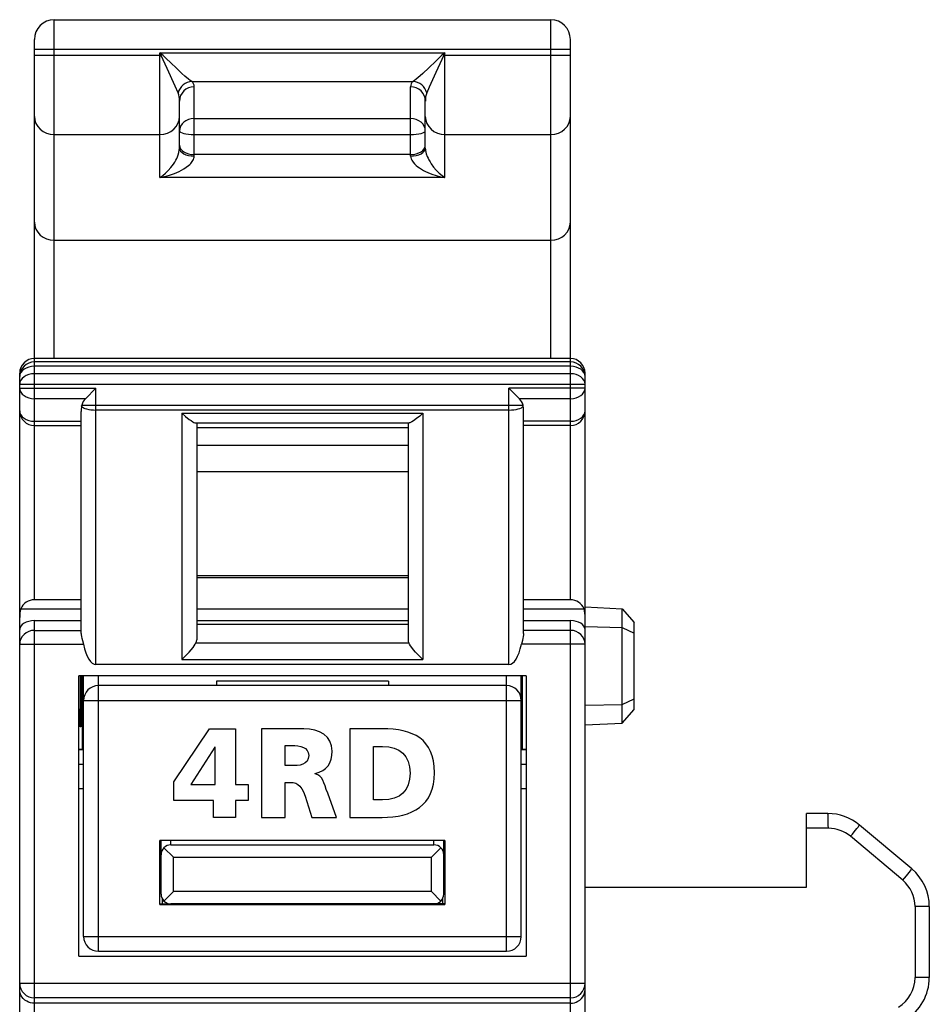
# Model space of a CAD drawing. Extents: x 0 to 187, y 0 to 175.
# Tile 27 of 32: x 0 to 19, y 127 to 147. Entities that reach past the tile are written whole.
import ezdxf

# ---------------------------------------------------------------- set-up
doc = ezdxf.new("R2010")
doc.units = 0
doc.header["$LTSCALE"] = 11.398071
doc.header["$MEASUREMENT"] = 0
doc.layers.get('0').update_dxf_attribs({"linetype": 'CONTINUOUS'})

msp = doc.modelspace()

# ---------------------------------------------------------------- linework, layer by layer
at = {"color": 7, "linetype": 'CONTINUOUS'}
for p, q in [((1.1984, 139.8507), (1.1984, 146.7371)), ((1.1984, 146.7371), (11.2984, 146.7371)), ((11.2984, 139.8507), (11.2984, 146.7371)), ((0.7984, 134.9476), (0.7984, 146.3371)), ((11.6983, 134.9476), (11.6983, 146.3371)), ((0.7984, 146.1369), (11.6983, 146.1369)), ((0.7984, 146.0153), (3.3722, 146.0153)), ((3.3484, 143.5262), (3.3484, 146.0625)), ((3.3722, 146.0153), (3.3484, 146.0625)), ((3.3901, 146.0308), (3.3484, 146.0625)), ((3.3484, 146.0625), (9.1482, 146.0625)), ((3.3901, 146.0308), (3.3722, 146.0153)), ((3.3905, 145.9805), (3.3722, 146.0153)), ((3.4184, 146.0071), (3.3901, 146.0308)), ((3.4184, 145.9213), (3.3905, 145.9805)), ((3.4718, 145.9571), (3.4184, 146.0071)), ((3.4983, 145.7439), (3.4184, 145.9213)), ((3.5762, 145.8548), (3.4718, 145.9571)), ((9.0304, 145.9623), (8.9595, 145.893)), ((9.0804, 146.0088), (9.0304, 145.9623)), ((9.0818, 145.9292), (9.0415, 145.8403)), ((9.1066, 146.0308), (9.0804, 146.0088)), ((9.1097, 145.9874), (9.0818, 145.9292)), ((9.1482, 146.0625), (9.1066, 146.0308)), ((9.1066, 146.0308), (9.1245, 146.0153)), ((9.1245, 146.0153), (9.1097, 145.9874)), ((9.1482, 146.0625), (9.1245, 146.0153)), ((9.1245, 146.0153), (11.6983, 146.0153)), ((9.1482, 143.5262), (9.1482, 146.0625)), ((3.6575, 145.3893), (3.4983, 145.7439)), ((3.6781, 145.7559), (3.5762, 145.8548)), ((3.799, 145.6429), (3.6781, 145.7559)), ((8.8213, 145.7587), (8.699, 145.6443)), ((8.9595, 145.893), (8.8213, 145.7587)), ((9.0415, 145.8403), (8.9626, 145.6643)), ((3.8566, 145.5923), (3.799, 145.6429)), ((3.9338, 145.5289), (3.8566, 145.5923)), ((3.9682, 145.503), (3.9338, 145.5289)), ((3.9985, 145.483), (3.9682, 145.503)), ((8.5285, 145.5034), (8.4978, 145.483)), ((8.5633, 145.5292), (8.5285, 145.5034)), ((8.6411, 145.5929), (8.5633, 145.5292)), ((8.699, 145.6443), (8.6411, 145.5929)), ((8.9626, 145.6643), (8.8292, 145.3673)), ((3.7198, 145.2498), (3.6575, 145.3893)), ((3.9985, 145.483), (8.4978, 145.483)), ((4.0481, 143.9641), (4.0481, 145.3745)), ((8.4482, 143.9641), (8.4482, 145.3745)), ((8.8292, 145.3673), (8.7765, 145.2498)), ((3.7484, 144.1257), (3.7484, 145.0844)), ((8.7483, 144.1257), (8.7483, 145.0844)), ((4.0481, 144.7272), (8.4482, 144.7272)), ((1.1984, 144.4044), (3.3484, 144.4044)), ((4.0481, 144.4054), (8.4482, 144.4054)), ((9.1482, 144.4044), (11.2984, 144.4044)), ((3.745, 144.0819), (3.7484, 144.1257)), ((8.7483, 144.1257), (8.7493, 144.1016)), ((8.7493, 144.1016), (8.7524, 144.0764)), ((3.674, 143.8825), (3.6912, 143.9162)), ((3.6912, 143.9162), (3.7071, 143.9514)), ((3.7071, 143.9514), (3.7229, 143.9934)), ((3.7229, 143.9934), (3.736, 144.0361)), ((3.736, 144.0361), (3.745, 144.0819)), ((4.022, 143.8766), (4.033, 143.8979)), ((4.033, 143.8979), (4.0413, 143.92)), ((4.0413, 143.92), (4.0464, 143.9417)), ((4.0464, 143.9417), (4.0481, 143.9641)), ((8.4482, 143.9951), (4.0481, 143.9951)), ((8.4482, 143.9641), (8.4513, 143.9365)), ((8.4513, 143.9365), (8.4596, 143.9083)), ((8.4596, 143.9083), (8.4727, 143.8804)), ((8.7524, 144.0764), (8.759, 144.044)), ((8.759, 144.044), (8.7676, 144.0116)), ((8.7676, 144.0116), (8.7879, 143.9555)), ((8.7879, 143.9555), (8.8038, 143.9197)), ((8.8038, 143.9197), (8.821, 143.8852)), ((3.5197, 143.6699), (3.5741, 143.7322)), ((3.5741, 143.7322), (3.6003, 143.7667)), ((3.6003, 143.7667), (3.6261, 143.8029)), ((3.6261, 143.8029), (3.6506, 143.8411)), ((3.6506, 143.8411), (3.674, 143.8825)), ((3.7911, 143.6782), (3.8363, 143.7043)), ((3.8363, 143.7043), (3.8862, 143.7377)), ((3.8862, 143.7377), (3.9338, 143.7753)), ((3.9338, 143.7753), (3.9562, 143.7956)), ((3.9562, 143.7956), (3.9775, 143.817)), ((3.9775, 143.817), (4.0085, 143.8559)), ((4.0085, 143.8559), (4.022, 143.8766)), ((8.4727, 143.8804), (8.4851, 143.8604)), ((8.4851, 143.8604), (8.4989, 143.8411)), ((8.4989, 143.8411), (8.5288, 143.807)), ((8.5288, 143.807), (8.5619, 143.776)), ((8.5619, 143.776), (8.5957, 143.7484)), ((8.5957, 143.7484), (8.6311, 143.7233)), ((8.6311, 143.7233), (8.6711, 143.6981)), ((8.6711, 143.6981), (8.7121, 143.6747)), ((8.821, 143.8852), (8.844, 143.8446)), ((8.844, 143.8446), (8.8685, 143.806)), ((8.8685, 143.806), (8.9143, 143.7426)), ((8.9143, 143.7426), (8.9705, 143.6768)), ((3.3484, 143.5262), (3.4066, 143.5669)), ((3.3484, 143.5262), (3.449, 143.5479)), ((9.1482, 143.5262), (3.3484, 143.5262)), ((3.4066, 143.5669), (3.4638, 143.6148)), ((3.449, 143.5479), (3.5483, 143.5759)), ((3.4638, 143.6148), (3.5197, 143.6699)), ((3.5483, 143.5759), (3.6464, 143.6106)), ((3.6464, 143.6106), (3.6961, 143.6313)), ((3.6961, 143.6313), (3.745, 143.6544)), ((3.745, 143.6544), (3.7911, 143.6782)), ((8.7121, 143.6747), (8.7538, 143.653)), ((8.7538, 143.653), (8.7965, 143.6334)), ((8.7965, 143.6334), (8.883, 143.5982)), ((8.883, 143.5982), (8.9705, 143.5689)), ((8.9705, 143.6768), (9.0287, 143.6189)), ((8.9705, 143.5689), (9.059, 143.5452)), ((9.0287, 143.6189), (9.088, 143.5686)), ((9.059, 143.5452), (9.1482, 143.5262)), ((9.088, 143.5686), (9.1482, 143.5262)), ((1.1984, 142.2529), (11.2984, 142.2529)), ((11.6983, 139.8507), (0.7984, 139.8507)), ((11.6983, 139.7814), (0.7984, 139.7814)), ((11.6983, 139.6936), (0.7984, 139.6936)), ((0.4983, 19.1519), (0.4983, 139.5506)), ((11.6983, 139.5399), (0.7984, 139.5399)), ((11.9984, 138.7861), (11.9984, 139.5506)), ((0.4983, 139.3277), (11.9984, 139.3277)), ((0.4983, 139.2457), (2.0483, 139.2457)), ((1.836, 139.0335), (2.0483, 139.2457)), ((2.0483, 133.6319), (2.0483, 139.2457)), ((10.4484, 133.6319), (10.4484, 139.2457)), ((10.6603, 139.0335), (10.4484, 139.2457)), ((11.9984, 139.2457), (10.4484, 139.2457)), ((1.836, 139.0335), (0.7984, 139.0335)), ((1.7554, 138.8826), (1.7602, 138.905)), ((1.7602, 138.905), (10.7365, 138.905)), ((11.6983, 139.0335), (10.6603, 139.0335)), ((10.7413, 138.8826), (10.7365, 138.905)), ((1.7482, 134.2582), (1.7482, 138.7734)), ((10.4484, 138.8023), (2.0483, 138.8023)), ((3.7984, 138.7389), (3.7984, 133.7311)), ((3.7984, 138.7389), (3.8725, 138.6721)), ((3.7984, 138.7389), (8.6983, 138.7389)), ((8.6983, 138.7389), (8.6339, 138.6807)), ((8.6983, 138.7389), (8.6983, 133.7311)), ((10.7482, 134.2582), (10.7482, 138.7734)), ((11.9984, 19.1519), (11.9984, 138.7851)), ((0.7984, 138.5739), (1.7482, 138.5739)), ((3.8725, 138.6721), (3.9472, 138.6125)), ((3.9472, 138.6125), (3.983, 138.587)), ((3.983, 138.587), (4.0171, 138.5656)), ((4.0171, 138.5656), (4.0409, 138.5529)), ((4.0409, 138.5529), (4.0626, 138.5446)), ((4.0626, 138.5446), (4.0802, 138.5415)), ((4.0802, 138.5415), (8.4165, 138.5415)), ((4.0984, 138.5415), (4.0984, 134.1301)), ((8.3983, 138.5415), (8.3983, 134.1301)), ((8.4313, 138.5436), (8.4165, 138.5415)), ((8.4496, 138.5501), (8.4313, 138.5436)), ((8.4772, 138.5643), (8.4496, 138.5501)), ((8.5075, 138.5829), (8.4772, 138.5643)), ((8.5698, 138.628), (8.5075, 138.5829)), ((8.6339, 138.6807), (8.5698, 138.628)), ((11.6983, 138.5739), (10.7482, 138.5739)), ((0.7984, 138.486), (1.7482, 138.486)), ((4.0984, 138.4482), (8.3983, 138.4482)), ((11.6983, 138.486), (10.7482, 138.486)), ((4.0984, 138.0892), (8.3983, 138.0892)), ((4.0984, 137.5549), (8.3983, 137.5549)), ((4.0984, 135.4402), (8.3983, 135.4402)), ((4.0984, 135.402), (8.3983, 135.402)), ((1.7482, 134.9476), (0.7984, 134.9476)), ((11.6983, 134.9476), (10.7482, 134.9476)), ((0.5193, 134.7636), (1.7482, 134.7636)), ((4.0984, 134.7636), (8.3983, 134.7636)), ((10.7482, 134.7636), (11.9774, 134.7636)), ((11.9984, 134.8022), (12.7487, 134.7626)), ((12.7487, 132.4413), (12.7487, 134.7626)), ((12.7487, 134.7626), (12.9985, 134.4856)), ((0.7984, 124.479), (0.7984, 134.5221)), ((0.7984, 134.5221), (1.7482, 134.5221)), ((4.0984, 134.5221), (8.3983, 134.5221)), ((10.7482, 134.5221), (11.6983, 134.5221)), ((11.6983, 126.3848), (11.6983, 134.5221)), ((0.7984, 134.3247), (1.7482, 134.3247)), ((4.0984, 134.4536), (8.3983, 134.4536)), ((11.6983, 134.3247), (10.7482, 134.3247)), ((11.9984, 134.4019), (12.7487, 134.3857)), ((12.7487, 134.3857), (12.9985, 134.271)), ((12.9985, 132.7186), (12.9985, 134.4856)), ((1.7482, 134.2582), (1.7492, 134.2375)), ((1.7492, 134.2375), (1.7568, 134.1924)), ((1.7568, 134.1924), (1.7623, 134.1683)), ((1.7623, 134.1683), (1.7754, 134.1187)), ((1.7754, 134.1187), (1.7943, 134.0426)), ((10.7213, 134.1187), (10.7023, 134.0426)), ((10.7344, 134.1683), (10.7213, 134.1187)), ((10.7399, 134.1924), (10.7344, 134.1683)), ((10.7471, 134.2375), (10.7399, 134.1924)), ((10.7482, 134.2582), (10.7471, 134.2375)), ((0.4983, 134.0426), (1.7943, 134.0426)), ((3.9451, 133.882), (3.9858, 133.9299)), ((3.9858, 133.9299), (4.0244, 133.9785)), ((4.0244, 133.9785), (4.0471, 134.0102)), ((4.0471, 134.0102), (4.0674, 134.0412)), ((4.0674, 134.0412), (4.0836, 134.0701)), ((4.0836, 134.0701), (8.4131, 134.0701)), ((8.4293, 134.0412), (8.4131, 134.0701)), ((8.4496, 134.0102), (8.4293, 134.0412)), ((8.4723, 133.9785), (8.4496, 134.0102)), ((8.5106, 133.9299), (8.4723, 133.9785)), ((8.5516, 133.882), (8.5106, 133.9299)), ((11.9984, 134.0426), (10.7023, 134.0426)), ((3.7984, 133.7311), (3.8741, 133.8059)), ((3.7984, 133.7311), (8.6983, 133.7311)), ((3.8741, 133.8059), (3.9451, 133.882)), ((8.6225, 133.8059), (8.5516, 133.882)), ((8.6983, 133.7311), (8.6225, 133.8059)), ((10.4484, 133.6319), (2.0483, 133.6319)), ((1.6983, 127.7019), (1.6983, 133.4021)), ((10.7985, 133.4021), (1.6983, 133.4021)), ((1.7258, 133.4021), (1.7258, 132.7286)), ((1.742, 133.4021), (1.742, 132.729)), ((1.774, 131.9021), (1.774, 133.4021)), ((1.7985, 128.1022), (1.7985, 133.4021)), ((2.0982, 127.8021), (2.0982, 133.4021)), ((4.4984, 133.2891), (4.4984, 133.202)), ((7.9983, 133.2891), (4.4984, 133.2891)), ((7.9983, 133.2891), (7.9983, 133.202)), ((10.3981, 127.8021), (10.3981, 133.4021)), ((10.6982, 128.1022), (10.6982, 133.4021)), ((10.7227, 131.9021), (10.7227, 133.4021)), ((10.7985, 133.4021), (10.7985, 127.7019)), ((10.3981, 133.202), (2.0982, 133.202)), ((1.7985, 132.9019), (10.6982, 132.9019)), ((12.7487, 132.8182), (12.9985, 132.9333)), ((1.7258, 132.7286), (1.742, 132.729)), ((1.7272, 132.3665), (1.7258, 132.7286)), ((1.742, 132.729), (1.7406, 132.3672)), ((11.9984, 132.802), (12.7487, 132.8182)), ((12.7487, 132.4413), (12.9985, 132.7186)), ((1.7406, 132.3672), (1.7272, 132.3665)), ((3.6361, 131.2481), (4.358, 132.3233)), ((4.358, 132.3233), (4.8893, 132.3233)), ((4.8893, 132.3233), (4.8893, 131.1914)), ((11.9984, 132.402), (12.7487, 132.4413)), ((1.7985, 131.9021), (1.6983, 131.9021)), ((1.7985, 131.8945), (1.6983, 131.8945)), ((4.4664, 131.9521), (3.9765, 131.1914)), ((4.4715, 131.9521), (4.4664, 131.9521)), ((4.4715, 131.1914), (4.4715, 131.9521)), ((10.7985, 131.9021), (10.6982, 131.9021)), ((10.7985, 131.8945), (10.6982, 131.8945)), ((1.6983, 131.6045), (1.7985, 131.6045)), ((10.6982, 131.6045), (10.7985, 131.6045)), ((1.6983, 131.1122), (1.7985, 131.1122)), ((3.6361, 130.8665), (3.6361, 131.2481)), ((3.9765, 131.1914), (4.4715, 131.1914)), ((4.8893, 131.1914), (5.1444, 131.1914)), ((5.1444, 131.1914), (5.1444, 130.8665)), ((10.6982, 131.1122), (10.7985, 131.1122)), ((4.4405, 130.8665), (3.6361, 130.8665)), ((4.4405, 130.5236), (4.4405, 130.8665)), ((4.8893, 130.8665), (4.8893, 130.5236)), ((5.1444, 130.8665), (4.8893, 130.8665)), ((4.8893, 130.5236), (4.4405, 130.5236)), ((16.4984, 129.1019), (16.4984, 130.602)), ((16.9342, 130.602), (16.4984, 130.602)), ((16.9448, 130.3019), (16.4984, 130.3019)), ((18.6412, 129.4754), (17.577, 130.368)), ((18.4586, 129.2456), (17.3948, 130.1382)), ((3.3484, 128.7519), (3.3484, 130.0521)), ((9.1482, 130.0521), (3.3484, 130.0521)), ((3.3732, 128.9645), (3.3732, 130.0521)), ((3.4318, 129.906), (3.6234, 129.7145)), ((3.5734, 129.9646), (3.5734, 130.0521)), ((3.5734, 129.9646), (8.9233, 129.9646)), ((9.0649, 129.906), (8.8733, 129.7145)), ((8.9233, 129.9646), (8.9233, 130.0521)), ((9.1234, 128.9645), (9.1234, 130.0521)), ((9.1482, 130.0521), (9.1482, 128.7519)), ((3.6234, 129.0145), (3.6234, 129.7145)), ((3.6234, 129.7145), (8.8733, 129.7145)), ((8.8733, 129.0145), (8.8733, 129.7145)), ((11.9984, 129.1019), (16.4984, 129.1019)), ((3.4318, 128.8233), (3.6234, 129.0145)), ((8.8733, 129.0145), (3.6234, 129.0145)), ((9.0649, 128.8233), (8.8733, 129.0145)), ((3.3484, 128.7647), (3.572, 128.7647)), ((3.3484, 128.7519), (9.1482, 128.7519)), ((3.3984, 128.8677), (3.3984, 128.7647)), ((8.9233, 128.7647), (3.5734, 128.7647)), ((7.4485, 128.7647), (7.4485, 128.7519)), ((7.5484, 128.7519), (7.5484, 128.7647)), ((8.5485, 128.7519), (8.5485, 128.7647)), ((8.6484, 128.7647), (8.6484, 128.7519)), ((9.1482, 128.7647), (8.9243, 128.7647)), ((9.0983, 128.8677), (9.0983, 128.7647)), ((18.7087, 128.7092), (18.7087, 127.2681)), ((18.9985, 128.7092), (18.7087, 128.7092)), ((18.9985, 128.7092), (18.9985, 127.2681)), ((1.7985, 128.1022), (10.6982, 128.1022)), ((1.6983, 127.7019), (10.7985, 127.7019)), ((2.0982, 127.8021), (10.3981, 127.8021)), ((0.4983, 127.152), (11.9984, 127.152)), ((18.9985, 127.2681), (18.7087, 127.2681)), ((0.5011, 126.9843), (0.4983, 127.0208)), ((0.509, 126.9484), (0.5011, 126.9843)), ((0.5231, 126.9109), (0.509, 126.9484)), ((0.5438, 126.875), (0.5231, 126.9109)), ((11.9525, 126.875), (11.9732, 126.9109)), ((11.9732, 126.9109), (11.9877, 126.9484)), ((11.9877, 126.9484), (11.9956, 126.9843)), ((11.9956, 126.9843), (11.9984, 127.0208)), ((0.571, 126.8413), (0.5438, 126.875)), ((0.6041, 126.8113), (0.571, 126.8413)), ((0.6433, 126.7851), (0.6041, 126.8113)), ((0.6785, 126.7686), (0.6433, 126.7851)), ((0.7167, 126.7562), (0.6785, 126.7686)), ((0.757, 126.7483), (0.7167, 126.7562)), ((0.7984, 126.7459), (0.757, 126.7483)), ((11.6983, 126.853), (0.7984, 126.853)), ((11.6983, 126.7459), (0.7984, 126.7459)), ((11.6983, 126.7459), (11.7396, 126.7483)), ((11.7396, 126.7483), (11.78, 126.7562)), ((11.78, 126.7562), (11.8182, 126.7686)), ((11.8182, 126.7686), (11.8533, 126.7851)), ((11.8533, 126.7851), (11.8926, 126.8113)), ((11.8926, 126.8113), (11.9257, 126.8413)), ((11.9257, 126.8413), (11.9525, 126.875))]:
    msp.add_line(p, q, dxfattribs=at)
for centre, radius, start, end in [((1.1984, 146.337), 0.4001, 90.01163, 179.98806), ((11.2982, 146.337), 0.4001, 0.0106, 89.98435), ((4.0264, 145.1675), 0.3171, 95.04362, 164.95353), ((8.47, 145.1671), 0.3175, 15.10061, 84.96656), ((0.7984, 139.5506), 0.3001, 90.00695, 179.99378), ((0.7984, 139.4813), 0.3001, 90.00633, 179.99367), ((11.6983, 139.5506), 0.3001, 0.00191, 89.99736), ((11.6983, 139.4813), 0.3001, 0.00202, 89.99798), ((2.0513, 138.8199), 0.3032, 135.2211, 163.70633), ((10.4478, 138.8208), 0.3006, 16.25672, 45.02565), ((0.7984, 138.7862), 0.3001, 180.00633, 269.99367), ((2.5728, 138.7736), 0.8245, 172.40591, 180.01509), ((11.6983, 138.7861), 0.3001, 270.00202, 359.99798), ((0.7959, 134.6464), 0.3009, 89.53174, 157.00181), ((11.7008, 134.6465), 0.3008, 22.9888, 90.47765), ((11.1831, 134.5798), 0.8153, 0.23091, 13.03155), ((2.0983, 132.9022), 0.2998, 90.01118, 180.04947), ((10.3981, 132.9019), 0.3001, 0.00633, 89.99367), ((16.9348, 129.6033), 0.9987, 49.97436, 90.03469), ((16.945, 129.6021), 0.6998, 50.00803, 90.01638), ((3.5733, 129.7645), 0.2001, 89.98066, 180.00988), ((8.9233, 129.7645), 0.2001, 359.99067, 90.01943), ((17.9976, 128.7089), 1.0009, 0.01739, 49.97974), ((18.0084, 128.7092), 0.7003, 0.00148, 49.99435), ((2.0983, 128.1019), 0.2998, 179.95151, 269.99457), ((10.3981, 128.1022), 0.3001, 270.00058, 359.99268), ((18.0089, 127.2681), 0.6999, 300.97355, 0.00596), ((17.9982, 127.2684), 1.0002, 300.95517, 359.98492)]:
    msp.add_arc(centre, radius, start, end, dxfattribs=at)
for points in [[(4.0481, 145.3745), (3.8828, 145.3745), (3.7484, 145.2446), (3.7484, 145.0844)], [(4.0485, 145.3745), (4.0485, 145.4162), (4.0302, 145.4558), (3.9985, 145.4827)], [(8.4982, 145.4827), (8.4665, 145.4558), (8.4482, 145.4162), (8.4482, 145.3745)], [(8.7483, 145.0844), (8.7483, 145.2446), (8.6139, 145.3745), (8.4482, 145.3745)], [(3.7481, 145.0844), (3.7501, 145.141), (3.7408, 145.1974), (3.7202, 145.2498)], [(8.7765, 145.2498), (8.7559, 145.1974), (8.7466, 145.141), (8.7486, 145.0844)], [(0.7984, 144.7723), (0.7984, 144.5691), (0.9775, 144.4044), (1.1984, 144.4044)], [(3.3484, 144.4044), (3.5693, 144.4044), (3.7484, 144.5691), (3.7484, 144.7723)], [(4.0481, 144.7272), (3.8828, 144.7272), (3.7484, 144.6156), (3.7484, 144.4781)], [(8.7483, 144.4781), (8.7483, 144.6156), (8.6139, 144.7272), (8.4482, 144.7272)], [(8.7483, 144.7723), (8.7483, 144.5691), (8.9274, 144.4044), (9.1482, 144.4044)], [(11.2984, 144.4044), (11.5192, 144.4044), (11.6983, 144.5691), (11.6983, 144.7723)], [(3.7484, 144.4781), (3.7484, 144.4382), (3.8828, 144.4054), (4.0481, 144.4054)], [(8.4482, 144.4054), (8.6139, 144.4054), (8.7483, 144.4382), (8.7483, 144.4781)], [(3.7484, 144.188), (3.7484, 144.0816), (3.8828, 143.9951), (4.0481, 143.9951)], [(3.7484, 144.1257), (3.7484, 144.0364), (3.8828, 143.9641), (4.0481, 143.9641)], [(8.4482, 143.9951), (8.6139, 143.9951), (8.7483, 144.0816), (8.7483, 144.188)], [(8.4482, 143.9641), (8.6139, 143.9641), (8.7483, 144.0364), (8.7483, 144.1257)], [(0.7984, 142.6209), (0.7984, 142.4176), (0.9775, 142.2529), (1.1984, 142.2529)], [(11.2984, 142.2529), (11.5192, 142.2529), (11.6983, 142.4176), (11.6983, 142.6209)], [(0.7984, 139.6936), (0.6327, 139.6936), (0.4983, 139.5985), (0.4983, 139.4813)], [(11.9984, 139.4813), (11.9984, 139.5985), (11.864, 139.6936), (11.6983, 139.6936)], [(0.7984, 139.5399), (0.6327, 139.5399), (0.4983, 139.4448), (0.4983, 139.3277)], [(11.9984, 139.3277), (11.9984, 139.4448), (11.864, 139.5399), (11.6983, 139.5399)], [(0.4983, 139.2457), (0.4983, 139.1282), (0.6327, 139.0335), (0.7984, 139.0335)], [(11.6983, 139.0335), (11.864, 139.0335), (11.9984, 139.1282), (11.9984, 139.2457)], [(0.4983, 138.7861), (0.4983, 138.669), (0.6327, 138.5739), (0.7984, 138.5739)], [(1.7554, 138.8826), (1.7861, 138.8357), (1.9077, 138.8023), (2.0483, 138.8023)], [(10.4484, 138.8023), (10.589, 138.8023), (10.7106, 138.8357), (10.7413, 138.8826)], [(10.7482, 138.7734), (10.7482, 138.8099), (10.7461, 138.8464), (10.7413, 138.8826)], [(11.6983, 138.5739), (11.864, 138.5739), (11.9984, 138.669), (11.9984, 138.7861)], [(0.5193, 134.7636), (0.5055, 134.7044), (0.4987, 134.6441), (0.4983, 134.5831)], [(0.7984, 134.5221), (0.6327, 134.5221), (0.4983, 134.4418), (0.4983, 134.343)], [(11.9984, 134.343), (11.9984, 134.4418), (11.864, 134.5221), (11.6983, 134.5221)], [(0.7984, 134.3247), (0.6327, 134.3247), (0.4983, 134.1983), (0.4983, 134.0426)], [(11.9984, 134.0426), (11.9984, 134.1983), (11.864, 134.3247), (11.6983, 134.3247)], [(4.0836, 134.0701), (4.0933, 134.0887), (4.0981, 134.1091), (4.0984, 134.1301)], [(8.3983, 134.1301), (8.3986, 134.1091), (8.4034, 134.0887), (8.4131, 134.0701)], [(1.7943, 134.0426), (1.8491, 133.7869), (1.9453, 133.6319), (2.0483, 133.6319)], [(10.4484, 133.6319), (10.5515, 133.6319), (10.6476, 133.7869), (10.7023, 134.0426)], [(16.9448, 130.3019), (16.9448, 130.4676), (16.94, 130.602), (16.9342, 130.602)], [(17.3948, 130.1382), (17.4995, 130.2633), (17.5805, 130.3653), (17.577, 130.368)], [(18.4586, 129.2456), (18.5634, 129.3703), (18.6443, 129.4727), (18.6412, 129.4754)], [(3.3732, 128.9645), (3.3732, 128.8539), (3.4628, 128.7647), (3.5734, 128.7647)], [(8.9233, 128.7647), (9.0339, 128.7647), (9.1234, 128.8539), (9.1234, 128.9645)], [(0.4983, 127.152), (0.4983, 126.987), (0.6327, 126.853), (0.7984, 126.853)], [(11.6983, 126.853), (11.864, 126.853), (11.9984, 126.987), (11.9984, 127.152)]]:
    msp.add_open_spline(points, degree=3, dxfattribs=at)
for points, knots in [([(5.4189, 132.3233), (5.4189, 132.3233), (6.275, 132.3233), (6.275, 132.3233), (6.5947, 132.3233), (6.8552, 132.1789), (6.8552, 131.8696), (6.8552, 131.6298), (6.7417, 131.4699), (6.5096, 131.4157), (6.5096, 131.4157), (6.5096, 131.4105), (6.5096, 131.4105), (6.6643, 131.3694), (6.6747, 131.2326), (6.7649, 131.0135), (6.7649, 131.0135), (6.9403, 130.5236), (6.9403, 130.5236), (6.9403, 130.5236), (6.4401, 130.5236), (6.4401, 130.5236), (6.4401, 130.5236), (6.3369, 130.8484), (6.3369, 130.8484), (6.2389, 131.1578), (6.177, 131.2352), (5.9991, 131.2352), (5.9991, 131.2352), (5.8985, 131.2352), (5.8985, 131.2352), (5.8985, 131.2352), (5.8985, 130.5236), (5.8985, 130.5236), (5.8985, 130.5236), (5.4189, 130.5236), (5.4189, 130.5236), (5.4189, 130.5236), (5.4189, 132.3233), (5.4189, 132.3233)], [0, 0, 0, 0, 1, 1, 1, 2, 2, 2, 3, 3, 3, 4, 4, 4, 5, 5, 5, 6, 6, 6, 7, 7, 7, 8, 8, 8, 9, 9, 9, 10, 10, 10, 11, 11, 11, 12, 12, 12, 13, 13, 13, 13]), ([(7.2138, 132.3233), (7.2138, 132.3233), (7.8688, 132.3233), (7.8688, 132.3233), (8.4953, 132.3233), (8.9336, 132.1274), (8.9336, 131.4312), (8.9336, 130.7582), (8.4825, 130.5236), (7.8688, 130.5236), (7.8688, 130.5236), (7.2138, 130.5236), (7.2138, 130.5236), (7.2138, 130.5236), (7.2138, 132.3233), (7.2138, 132.3233)], [0, 0, 0, 0, 1, 1, 1, 2, 2, 2, 3, 3, 3, 4, 4, 4, 5, 5, 5, 5]), ([(5.8985, 131.5755), (5.8985, 131.5755), (6.0249, 131.5755), (6.0249, 131.5755), (6.1796, 131.5755), (6.3757, 131.5807), (6.3757, 131.7845), (6.3757, 131.9521), (6.2081, 131.9829), (6.0249, 131.9829), (6.0249, 131.9829), (5.8985, 131.9829), (5.8985, 131.9829), (5.8985, 131.9829), (5.8985, 131.5755), (5.8985, 131.5755)], [0, 0, 0, 0, 1, 1, 1, 2, 2, 2, 3, 3, 3, 4, 4, 4, 5, 5, 5, 5]), ([(7.6934, 130.8795), (7.6934, 130.8795), (7.8791, 130.8795), (7.8791, 130.8795), (8.2375, 130.8795), (8.4386, 131.065), (8.4386, 131.4234), (8.4386, 131.7819), (8.2298, 131.9674), (7.8791, 131.9674), (7.8791, 131.9674), (7.6934, 131.9674), (7.6934, 131.9674), (7.6934, 131.9674), (7.6934, 130.8795), (7.6934, 130.8795)], [0, 0, 0, 0, 1, 1, 1, 2, 2, 2, 3, 3, 3, 4, 4, 4, 5, 5, 5, 5])]:
    msp.add_open_spline(points, degree=3, knots=knots, dxfattribs=at)

doc.saveas('drawing.dxf')
